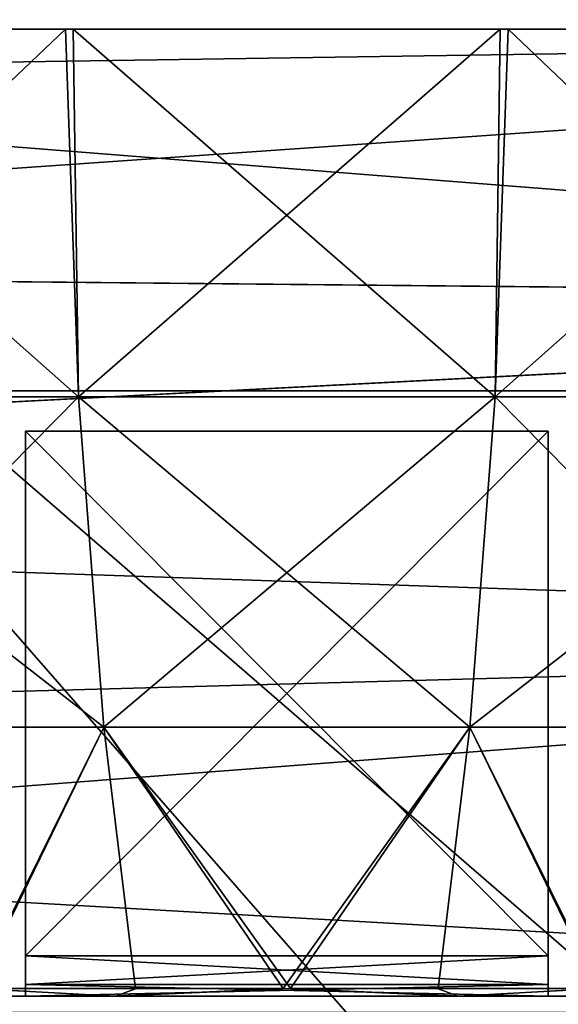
# Model space of a CAD drawing. Header units: millimetres. Extents: x -45.8 to 32.5, y -38.6 to 44.
# Tile 91 of 256: x -28.9 to -27.5, y 16.5 to 18.9. Entities that reach past the tile are written whole.
import ezdxf

# ---------------------------------------------------------------- set-up
doc = ezdxf.new("R2010")
doc.units = ezdxf.units.MM
doc.header["$LTSCALE"] = 33.374815
for name, color, linetype in [('344', 7, 'CONTINUOUS'), ('356', 7, 'CONTINUOUS'), ('359', 7, 'CONTINUOUS'), ('360', 7, 'CONTINUOUS'), ('475', 7, 'CONTINUOUS'), ('487', 7, 'CONTINUOUS'), ('490', 7, 'CONTINUOUS'), ('491', 7, 'CONTINUOUS'), ('681', 7, 'CONTINUOUS'), ('682', 7, 'CONTINUOUS'), ('684', 7, 'CONTINUOUS'), ('687', 7, 'CONTINUOUS'), ('690', 7, 'CONTINUOUS'), ('693', 7, 'CONTINUOUS'), ('694', 7, 'CONTINUOUS'), ('695', 7, 'CONTINUOUS'), ('701', 7, 'CONTINUOUS'), ('702', 7, 'CONTINUOUS'), ('714', 7, 'CONTINUOUS'), ('715', 7, 'CONTINUOUS'), ('717', 7, 'CONTINUOUS'), ('720', 7, 'CONTINUOUS'), ('723', 7, 'CONTINUOUS'), ('726', 7, 'CONTINUOUS'), ('727', 7, 'CONTINUOUS'), ('728', 7, 'CONTINUOUS'), ('734', 7, 'CONTINUOUS'), ('735', 7, 'CONTINUOUS')]:
    doc.layers.add(name, color=color, linetype=linetype)

msp = doc.modelspace()

# ---------------------------------------------------------------- linework, layer by layer
at = {"layer": '344', "linetype": 'Continuous'}
for points in [[(-23.0571, 20.2045, 129), (-22.75, 14.51, 129), (-27.9295, 19.6469, 129), (-23.0571, 20.2045, 129)], [(-27.9295, 19.6469, 129), (-23.127, 12.8208, 129), (-30.3086, 19.0409, 129), (-27.9295, 19.6469, 129)], [(-22.7808, 12.9784, 129), (-22.8669, 12.8731, 129), (-27.9295, 19.6469, 129), (-22.7808, 12.9784, 129)], [(-22.75, 13.1107, 129), (-22.7808, 12.9784, 129), (-27.9295, 19.6469, 129), (-22.75, 13.1107, 129)], [(-22.75, 14.51, 129), (-22.75, 13.1107, 129), (-27.9295, 19.6469, 129), (-22.75, 14.51, 129)], [(-22.991, 12.8166, 129), (-23.127, 12.8208, 129), (-27.9295, 19.6469, 129), (-22.991, 12.8166, 129)], [(-22.8669, 12.8731, 129), (-22.991, 12.8166, 129), (-27.9295, 19.6469, 129), (-22.8669, 12.8731, 129)], [(-30.3086, 19.0409, 129), (-27.054, 12.8001, 129), (-32.6228, 18.2229, 129), (-30.3086, 19.0409, 129)], [(-25.092, 13.0721, 129), (-27.054, 12.8001, 129), (-30.3086, 19.0409, 129), (-25.092, 13.0721, 129)], [(-23.127, 12.8208, 129), (-25.092, 13.0721, 129), (-30.3086, 19.0409, 129), (-23.127, 12.8208, 129)], [(-27.054, 12.8001, 129), (-28.8766, 12.0239, 129), (-32.6228, 18.2229, 129), (-27.054, 12.8001, 129)]]:
    msp.add_3dface(points, dxfattribs=at)
at = {"layer": '356', "linetype": 'Continuous'}
for points in [[(-23.0571, 20.2045, 181), (-27.9286, 19.6471, 181), (-22.75, 18.41, 181), (-23.0571, 20.2045, 181)], [(-27.9286, 19.6471, 181), (-32.6211, 18.2236, 181), (-22.75, 13.1107, 181), (-27.9286, 19.6471, 181)], [(-22.75, 18.41, 181), (-27.9286, 19.6471, 181), (-19.05, 13.61, 181), (-22.75, 18.41, 181)], [(-19.05, 13.61, 181), (-27.9286, 19.6471, 181), (-19.0902, 13.46, 181), (-19.05, 13.61, 181)], [(-19.0902, 13.46, 181), (-27.9286, 19.6471, 181), (-19.2001, 13.3502, 181), (-19.0902, 13.46, 181)], [(-19.2001, 13.3502, 181), (-27.9286, 19.6471, 181), (-19.35, 13.31, 181), (-19.2001, 13.3502, 181)], [(-19.35, 13.31, 181), (-27.9286, 19.6471, 181), (-21.05, 14.51, 181), (-19.35, 13.31, 181)], [(-21.05, 14.51, 181), (-27.9286, 19.6471, 181), (-22.75, 14.51, 181), (-21.05, 14.51, 181)], [(-22.75, 14.51, 181), (-27.9286, 19.6471, 181), (-22.75, 13.1107, 181), (-22.75, 14.51, 181)], [(-22.75, 13.1107, 181), (-32.6211, 18.2236, 181), (-22.7808, 12.9782, 181), (-22.75, 13.1107, 181)], [(-22.7808, 12.9782, 181), (-32.6211, 18.2236, 181), (-22.8674, 12.8727, 181), (-22.7808, 12.9782, 181)], [(-22.8674, 12.8727, 181), (-32.6211, 18.2236, 181), (-22.9912, 12.8166, 181), (-22.8674, 12.8727, 181)], [(-22.9912, 12.8166, 181), (-32.6211, 18.2236, 181), (-23.127, 12.8208, 181), (-22.9912, 12.8166, 181)], [(-23.127, 12.8208, 181), (-32.6211, 18.2236, 181), (-25.092, 13.0721, 181), (-23.127, 12.8208, 181)], [(-25.092, 13.0721, 181), (-32.6211, 18.2236, 181), (-27.0546, 12.8, 181), (-25.092, 13.0721, 181)], [(-27.0546, 12.8, 181), (-32.6211, 18.2236, 181), (-28.8771, 12.0237, 181), (-27.0546, 12.8, 181)]]:
    msp.add_3dface(points, dxfattribs=at)
at = {"layer": '359', "linetype": 'Continuous'}
for points in [[(-32.6211, 18.2236, 181), (-27.9286, 19.6471, 181), (-32.4171, 18.3052, 157.3654), (-32.6211, 18.2236, 181)], [(-32.4171, 18.3052, 157.3654), (-27.9286, 19.6471, 181), (-31.1172, 18.7816, 156.9), (-32.4171, 18.3052, 157.3654)], [(-31.1172, 18.7816, 156.9), (-27.9286, 19.6471, 181), (-30.123, 19.0964, 156.4315), (-31.1172, 18.7816, 156.9)]]:
    msp.add_3dface(points, dxfattribs=at)
at = {"layer": '360', "linetype": 'Continuous'}
for points in [[(-24.05, 19.3131, 154.0729), (-30.122, 19.0967, 153.5691), (-24.05, 18.8871, 153.2367), (-24.05, 19.3131, 154.0729)], [(-24.05, 18.8872, 156.7631), (-29.5043, 19.2714, 156.0468), (-24.05, 19.3132, 155.9269), (-24.05, 18.8872, 156.7631)], [(-30.123, 19.0964, 156.4315), (-29.5043, 19.2714, 156.0468), (-24.05, 18.8872, 156.7631), (-30.123, 19.0964, 156.4315)], [(-31.1172, 18.7816, 156.9), (-30.123, 19.0964, 156.4315), (-24.05, 18.8872, 156.7631), (-31.1172, 18.7816, 156.9)], [(-30.122, 19.0967, 153.5691), (-31.1169, 18.7818, 153.1001), (-24.05, 18.8871, 153.2367), (-30.122, 19.0967, 153.5691)], [(-24.05, 18.8871, 153.2367), (-32.4173, 18.3052, 152.6346), (-24.05, 18.2235, 152.573), (-24.05, 18.8871, 153.2367)], [(-31.1169, 18.7818, 153.1001), (-32.4173, 18.3052, 152.6346), (-24.05, 18.8871, 153.2367), (-31.1169, 18.7818, 153.1001)], [(-24.05, 18.2236, 157.4269), (-31.1172, 18.7816, 156.9), (-24.05, 18.8872, 156.7631), (-24.05, 18.2236, 157.4269)], [(-32.4171, 18.3052, 157.3654), (-31.1172, 18.7816, 156.9), (-24.05, 18.2236, 157.4269), (-32.4171, 18.3052, 157.3654)], [(-32.4173, 18.3052, 152.6346), (-33.7903, 17.7178, 152.2764), (-24.05, 18.2235, 152.573), (-32.4173, 18.3052, 152.6346)], [(-33.7901, 17.7179, 157.7235), (-32.4171, 18.3052, 157.3654), (-24.05, 18.2236, 157.4269), (-33.7901, 17.7179, 157.7235)], [(-24.05, 18.2235, 152.573), (-33.7903, 17.7178, 152.2764), (-24.05, 17.3871, 152.1469), (-24.05, 18.2235, 152.573)], [(-24.05, 17.3873, 157.8531), (-33.7901, 17.7179, 157.7235), (-24.05, 18.2236, 157.4269), (-24.05, 17.3873, 157.8531)], [(-33.7903, 17.7178, 152.2764), (-35.0723, 17.0859, 152.066), (-24.05, 17.3871, 152.1469), (-33.7903, 17.7178, 152.2764)], [(-35.0722, 17.0859, 157.934), (-33.7901, 17.7179, 157.7235), (-24.05, 17.3873, 157.8531), (-35.0722, 17.0859, 157.934)], [(-24.05, 17.3871, 152.1469), (-36.1966, 16.46, 152), (-24.05, 16.46, 152), (-24.05, 17.3871, 152.1469)], [(-35.0723, 17.0859, 152.066), (-36.1966, 16.46, 152), (-24.05, 17.3871, 152.1469), (-35.0723, 17.0859, 152.066)], [(-24.05, 16.46, 158), (-35.0722, 17.0859, 157.934), (-24.05, 17.3873, 157.8531), (-24.05, 16.46, 158)], [(-36.1966, 16.46, 158), (-35.0722, 17.0859, 157.934), (-24.05, 16.46, 158), (-36.1966, 16.46, 158)]]:
    msp.add_3dface(points, dxfattribs=at)
at = {"layer": '475', "linetype": 'Continuous'}
for points in [[(-23.0571, 20.2045, -171), (-22.75, 14.51, -171), (-27.9295, 19.6469, -171), (-23.0571, 20.2045, -171)], [(-27.9295, 19.6469, -171), (-23.127, 12.8208, -171), (-30.3086, 19.0409, -171), (-27.9295, 19.6469, -171)], [(-22.75, 14.51, -171), (-22.75, 13.1107, -171), (-27.9295, 19.6469, -171), (-22.75, 14.51, -171)], [(-22.75, 13.1107, -171), (-22.7808, 12.9784, -171), (-27.9295, 19.6469, -171), (-22.75, 13.1107, -171)], [(-22.7808, 12.9784, -171), (-22.8669, 12.8731, -171), (-27.9295, 19.6469, -171), (-22.7808, 12.9784, -171)], [(-22.8669, 12.8731, -171), (-22.991, 12.8166, -171), (-27.9295, 19.6469, -171), (-22.8669, 12.8731, -171)], [(-22.991, 12.8166, -171), (-23.127, 12.8208, -171), (-27.9295, 19.6469, -171), (-22.991, 12.8166, -171)], [(-30.3086, 19.0409, -171), (-27.054, 12.8001, -171), (-32.6228, 18.2229, -171), (-30.3086, 19.0409, -171)], [(-23.127, 12.8208, -171), (-25.092, 13.0721, -171), (-30.3086, 19.0409, -171), (-23.127, 12.8208, -171)], [(-25.092, 13.0721, -171), (-27.054, 12.8001, -171), (-30.3086, 19.0409, -171), (-25.092, 13.0721, -171)], [(-27.054, 12.8001, -171), (-28.8766, 12.0239, -171), (-32.6228, 18.2229, -171), (-27.054, 12.8001, -171)]]:
    msp.add_3dface(points, dxfattribs=at)
at = {"layer": '487', "linetype": 'Continuous'}
for points in [[(-23.0571, 20.2045, -119), (-27.9286, 19.6471, -119), (-22.75, 18.41, -119), (-23.0571, 20.2045, -119)], [(-27.9286, 19.6471, -119), (-32.6211, 18.2236, -119), (-22.75, 13.1107, -119), (-27.9286, 19.6471, -119)], [(-22.75, 18.41, -119), (-27.9286, 19.6471, -119), (-19.05, 13.61, -119), (-22.75, 18.41, -119)], [(-19.05, 13.61, -119), (-27.9286, 19.6471, -119), (-19.0902, 13.46, -119), (-19.05, 13.61, -119)], [(-19.0902, 13.46, -119), (-27.9286, 19.6471, -119), (-19.2001, 13.3502, -119), (-19.0902, 13.46, -119)], [(-19.2001, 13.3502, -119), (-27.9286, 19.6471, -119), (-19.35, 13.31, -119), (-19.2001, 13.3502, -119)], [(-19.35, 13.31, -119), (-27.9286, 19.6471, -119), (-21.05, 14.51, -119), (-19.35, 13.31, -119)], [(-21.05, 14.51, -119), (-27.9286, 19.6471, -119), (-22.75, 14.51, -119), (-21.05, 14.51, -119)], [(-22.75, 14.51, -119), (-27.9286, 19.6471, -119), (-22.75, 13.1107, -119), (-22.75, 14.51, -119)], [(-22.75, 13.1107, -119), (-32.6211, 18.2236, -119), (-22.7808, 12.9782, -119), (-22.75, 13.1107, -119)], [(-22.7808, 12.9782, -119), (-32.6211, 18.2236, -119), (-22.8674, 12.8727, -119), (-22.7808, 12.9782, -119)], [(-22.8674, 12.8727, -119), (-32.6211, 18.2236, -119), (-22.9912, 12.8166, -119), (-22.8674, 12.8727, -119)], [(-22.9912, 12.8166, -119), (-32.6211, 18.2236, -119), (-23.127, 12.8208, -119), (-22.9912, 12.8166, -119)], [(-23.127, 12.8208, -119), (-32.6211, 18.2236, -119), (-25.092, 13.0721, -119), (-23.127, 12.8208, -119)], [(-25.092, 13.0721, -119), (-32.6211, 18.2236, -119), (-27.0546, 12.8, -119), (-25.092, 13.0721, -119)], [(-27.0546, 12.8, -119), (-32.6211, 18.2236, -119), (-28.8771, 12.0237, -119), (-27.0546, 12.8, -119)]]:
    msp.add_3dface(points, dxfattribs=at)
at = {"layer": '490', "linetype": 'Continuous'}
for points in [[(-32.6211, 18.2236, -119), (-27.9286, 19.6471, -119), (-32.4171, 18.3052, -142.6346), (-32.6211, 18.2236, -119)], [(-32.4171, 18.3052, -142.6346), (-27.9286, 19.6471, -119), (-31.1172, 18.7816, -143.1), (-32.4171, 18.3052, -142.6346)], [(-31.1172, 18.7816, -143.1), (-27.9286, 19.6471, -119), (-30.123, 19.0964, -143.5685), (-31.1172, 18.7816, -143.1)]]:
    msp.add_3dface(points, dxfattribs=at)
at = {"layer": '491', "linetype": 'Continuous'}
for points in [[(-24.05, 19.3131, -145.9271), (-30.122, 19.0967, -146.4309), (-24.05, 18.8871, -146.7633), (-24.05, 19.3131, -145.9271)], [(-24.05, 18.8872, -143.2369), (-29.5043, 19.2714, -143.9532), (-24.05, 19.3132, -144.0731), (-24.05, 18.8872, -143.2369)], [(-30.123, 19.0964, -143.5685), (-29.5043, 19.2714, -143.9532), (-24.05, 18.8872, -143.2369), (-30.123, 19.0964, -143.5685)], [(-31.1172, 18.7816, -143.1), (-30.123, 19.0964, -143.5685), (-24.05, 18.8872, -143.2369), (-31.1172, 18.7816, -143.1)], [(-30.122, 19.0967, -146.4309), (-31.1169, 18.7818, -146.8999), (-24.05, 18.8871, -146.7633), (-30.122, 19.0967, -146.4309)], [(-24.05, 18.8871, -146.7633), (-32.4173, 18.3052, -147.3654), (-24.05, 18.2235, -147.427), (-24.05, 18.8871, -146.7633)], [(-31.1169, 18.7818, -146.8999), (-32.4173, 18.3052, -147.3654), (-24.05, 18.8871, -146.7633), (-31.1169, 18.7818, -146.8999)], [(-24.05, 18.2236, -142.5731), (-31.1172, 18.7816, -143.1), (-24.05, 18.8872, -143.2369), (-24.05, 18.2236, -142.5731)], [(-32.4171, 18.3052, -142.6346), (-31.1172, 18.7816, -143.1), (-24.05, 18.2236, -142.5731), (-32.4171, 18.3052, -142.6346)], [(-32.4173, 18.3052, -147.3654), (-33.7903, 17.7178, -147.7236), (-24.05, 18.2235, -147.427), (-32.4173, 18.3052, -147.3654)], [(-33.7901, 17.7179, -142.2765), (-32.4171, 18.3052, -142.6346), (-24.05, 18.2236, -142.5731), (-33.7901, 17.7179, -142.2765)], [(-24.05, 18.2235, -147.427), (-33.7903, 17.7178, -147.7236), (-24.05, 17.3871, -147.8531), (-24.05, 18.2235, -147.427)], [(-24.05, 17.3873, -142.1469), (-33.7901, 17.7179, -142.2765), (-24.05, 18.2236, -142.5731), (-24.05, 17.3873, -142.1469)], [(-33.7903, 17.7178, -147.7236), (-35.0723, 17.0859, -147.934), (-24.05, 17.3871, -147.8531), (-33.7903, 17.7178, -147.7236)], [(-35.0722, 17.0859, -142.066), (-33.7901, 17.7179, -142.2765), (-24.05, 17.3873, -142.1469), (-35.0722, 17.0859, -142.066)], [(-35.0723, 17.0859, -147.934), (-36.1966, 16.46, -148), (-24.05, 17.3871, -147.8531), (-35.0723, 17.0859, -147.934)], [(-24.05, 17.3871, -147.8531), (-36.1966, 16.46, -148), (-24.05, 16.46, -148), (-24.05, 17.3871, -147.8531)], [(-24.05, 16.46, -142), (-35.0722, 17.0859, -142.066), (-24.05, 17.3873, -142.1469), (-24.05, 16.46, -142)], [(-36.1966, 16.46, -142), (-35.0722, 17.0859, -142.066), (-24.05, 16.46, -142), (-36.1966, 16.46, -142)]]:
    msp.add_3dface(points, dxfattribs=at)
at = {"layer": '681', "linetype": 'Continuous'}
for points in [[(-29.4273, 16.5, 260.8587), (-28.6249, 16.5, 260.5687), (-29.0201, 16.5, 261.7491), (-29.4273, 16.5, 260.8587)], [(-28.6292, 16.5, 265.4305), (-29.0445, 16.5, 265.3191), (-28.8474, 16.5, 264.35), (-28.6292, 16.5, 265.4305)], [(-28.8474, 16.5, 264.35), (-29.0445, 16.5, 265.3191), (-28.9469, 16.5, 264.3235), (-28.8474, 16.5, 264.35)], [(-29.0201, 16.5, 261.7491), (-28.6249, 16.5, 260.5687), (-28.9469, 16.5, 261.6765), (-29.0201, 16.5, 261.7491)], [(-28.9469, 16.5, 261.6765), (-28.6249, 16.5, 260.5687), (-28.8474, 16.5, 261.65), (-28.9469, 16.5, 261.6765)], [(-28.8474, 16.5, 261.65), (-27.7708, 16.5, 260.5695), (-27.5526, 16.5, 261.65), (-28.8474, 16.5, 261.65)], [(-28.6249, 16.5, 260.5687), (-27.7708, 16.5, 260.5695), (-28.8474, 16.5, 261.65), (-28.6249, 16.5, 260.5687)], [(-28.6292, 16.5, 265.4305), (-28.8474, 16.5, 264.35), (-27.5526, 16.5, 264.35), (-28.6292, 16.5, 265.4305)], [(-27.7751, 16.5, 265.4313), (-28.6292, 16.5, 265.4305), (-27.5526, 16.5, 264.35), (-27.7751, 16.5, 265.4313)], [(-27.4531, 16.5, 264.3235), (-27.7751, 16.5, 265.4313), (-27.5526, 16.5, 264.35), (-27.4531, 16.5, 264.3235)], [(-27.3799, 16.5, 264.2509), (-27.7751, 16.5, 265.4313), (-27.4531, 16.5, 264.3235), (-27.3799, 16.5, 264.2509)], [(-26.9727, 16.5, 265.1413), (-27.7751, 16.5, 265.4313), (-27.3799, 16.5, 264.2509), (-26.9727, 16.5, 265.1413)], [(-27.7708, 16.5, 260.5695), (-27.3555, 16.5, 260.6809), (-27.5526, 16.5, 261.65), (-27.7708, 16.5, 260.5695)], [(-27.5526, 16.5, 261.65), (-27.3555, 16.5, 260.6809), (-27.4531, 16.5, 261.6765), (-27.5526, 16.5, 261.65)]]:
    msp.add_3dface(points, dxfattribs=at)
at = {"layer": '682', "linetype": 'Continuous'}
for points in [[(-28.8474, 16.6, 264.25), (-27.5526, 16.5293, 264.2793), (-28.8474, 16.5293, 264.2793), (-28.8474, 16.6, 264.25)], [(-27.5526, 16.6, 264.25), (-27.5526, 16.5293, 264.2793), (-28.8474, 16.6, 264.25), (-27.5526, 16.6, 264.25)], [(-27.5526, 16.5293, 264.2793), (-27.5526, 16.5, 264.35), (-28.8474, 16.5293, 264.2793), (-27.5526, 16.5293, 264.2793)], [(-27.5526, 16.5, 264.35), (-28.8474, 16.5, 264.35), (-28.8474, 16.5293, 264.2793), (-27.5526, 16.5, 264.35)]]:
    msp.add_3dface(points, dxfattribs=at)
at = {"layer": '684', "linetype": 'Continuous'}
for points in [[(-28.8474, 16.6, 261.75), (-28.8474, 16.5293, 261.7207), (-27.5526, 16.6, 261.75), (-28.8474, 16.6, 261.75)], [(-27.5526, 16.6, 261.75), (-28.8474, 16.5293, 261.7207), (-27.5526, 16.5293, 261.7207), (-27.5526, 16.6, 261.75)], [(-28.8474, 16.5293, 261.7207), (-28.8474, 16.5, 261.65), (-27.5526, 16.5293, 261.7207), (-28.8474, 16.5293, 261.7207)], [(-28.8474, 16.5, 261.65), (-27.5526, 16.5, 261.65), (-27.5526, 16.5293, 261.7207), (-28.8474, 16.5, 261.65)]]:
    msp.add_3dface(points, dxfattribs=at)
at = {"layer": '687', "linetype": 'Continuous'}
for points in [[(-29.5192, 18, 263), (-28.8474, 18, 261.85), (-28.8474, 18, 264.15), (-29.5192, 18, 263)], [(-27.5526, 18, 264.15), (-28.8474, 18, 264.15), (-27.5526, 18, 261.85), (-27.5526, 18, 264.15)], [(-28.8474, 18, 264.15), (-28.8474, 18, 261.85), (-27.5526, 18, 261.85), (-28.8474, 18, 264.15)], [(-26.8808, 18, 263), (-27.5526, 18, 264.15), (-27.5526, 18, 261.85), (-26.8808, 18, 263)]]:
    msp.add_3dface(points, dxfattribs=at)
at = {"layer": '690', "linetype": 'Continuous'}
for points in [[(-27.5526, 16.6, 264.25), (-28.8474, 16.6, 264.25), (-28.8474, 17.9, 264.25), (-27.5526, 16.6, 264.25)], [(-27.5526, 16.6, 264.25), (-28.8474, 17.9, 264.25), (-27.5526, 17.9, 264.25), (-27.5526, 16.6, 264.25)]]:
    msp.add_3dface(points, dxfattribs=at)
at = {"layer": '693', "linetype": 'Continuous'}
for points in [[(-28.8474, 17.9, 261.75), (-28.8474, 16.6, 261.75), (-27.5526, 17.9, 261.75), (-28.8474, 17.9, 261.75)], [(-28.8474, 16.6, 261.75), (-27.5526, 16.6, 261.75), (-27.5526, 17.9, 261.75), (-28.8474, 16.6, 261.75)]]:
    msp.add_3dface(points, dxfattribs=at)
at = {"layer": '694', "linetype": 'Continuous'}
for points in [[(-28.6249, 16.5, 260.5687), (-29.4273, 16.5, 260.8587), (-28.9743, 16.5188, 260.5952), (-28.6249, 16.5, 260.5687)], [(-28.5753, 16.5187, 260.5016), (-28.6249, 16.5, 260.5687), (-28.9743, 16.5188, 260.5952), (-28.5753, 16.5187, 260.5016)], [(-27.7708, 16.5, 260.5695), (-28.6249, 16.5, 260.5687), (-28.1911, 16.5188, 260.4736), (-27.7708, 16.5, 260.5695)], [(-28.1911, 16.5188, 260.4736), (-28.6249, 16.5, 260.5687), (-28.5753, 16.5187, 260.5016), (-28.1911, 16.5188, 260.4736)], [(-27.4308, 16.5188, 260.5935), (-27.7708, 16.5, 260.5695), (-28.1911, 16.5188, 260.4736), (-27.4308, 16.5188, 260.5935)], [(-27.3555, 16.5, 260.6809), (-27.7708, 16.5, 260.5695), (-27.4308, 16.5188, 260.5935), (-27.3555, 16.5, 260.6809)]]:
    msp.add_3dface(points, dxfattribs=at)
at = {"layer": '695', "linetype": 'Continuous'}
for points in [[(-29.7453, 18.8966, 259.5303), (-28.7291, 18.8966, 259.2388), (-28.7161, 17.9853, 259.4104), (-29.7453, 18.8966, 259.5303)], [(-29.7065, 17.9853, 259.7012), (-29.7453, 18.8966, 259.5303), (-28.7161, 17.9853, 259.4104), (-29.7065, 17.9853, 259.7012)], [(-28.7161, 17.9853, 259.4104), (-28.7291, 18.8966, 259.2388), (-27.6839, 17.9853, 259.4104), (-28.7161, 17.9853, 259.4104)], [(-28.7291, 18.8966, 259.2388), (-27.6513, 18.8966, 259.2416), (-27.6839, 17.9853, 259.4104), (-28.7291, 18.8966, 259.2388)], [(-27.6839, 17.9853, 259.4104), (-27.6513, 18.8966, 259.2416), (-26.6935, 17.9853, 259.7012), (-27.6839, 17.9853, 259.4104)], [(-27.6513, 18.8966, 259.2416), (-26.5775, 18.8966, 259.5658), (-26.6935, 17.9853, 259.7012), (-27.6513, 18.8966, 259.2416)], [(-29.7065, 17.9853, 259.7012), (-28.7161, 17.9853, 259.4104), (-29.5246, 17.1668, 260.0996), (-29.7065, 17.9853, 259.7012)], [(-29.5246, 17.1668, 260.0996), (-28.7161, 17.9853, 259.4104), (-28.6538, 17.1668, 259.8439), (-29.5246, 17.1668, 260.0996)], [(-28.7161, 17.9853, 259.4104), (-27.6839, 17.9853, 259.4104), (-28.6538, 17.1668, 259.8439), (-28.7161, 17.9853, 259.4104)], [(-28.6538, 17.1668, 259.8439), (-27.6839, 17.9853, 259.4104), (-27.7462, 17.1668, 259.8439), (-28.6538, 17.1668, 259.8439)], [(-27.6839, 17.9853, 259.4104), (-26.6935, 17.9853, 259.7012), (-27.7462, 17.1668, 259.8439), (-27.6839, 17.9853, 259.4104)], [(-27.7462, 17.1668, 259.8439), (-26.6935, 17.9853, 259.7012), (-26.8754, 17.1668, 260.0996), (-27.7462, 17.1668, 259.8439)], [(-28.9743, 16.5188, 260.5952), (-29.5246, 17.1668, 260.0996), (-28.6538, 17.1668, 259.8439), (-28.9743, 16.5188, 260.5952)], [(-28.5753, 16.5187, 260.5016), (-28.9743, 16.5188, 260.5952), (-28.6538, 17.1668, 259.8439), (-28.5753, 16.5187, 260.5016)], [(-28.1911, 16.5188, 260.4736), (-28.6538, 17.1668, 259.8439), (-27.7462, 17.1668, 259.8439), (-28.1911, 16.5188, 260.4736)], [(-28.1911, 16.5188, 260.4736), (-28.5753, 16.5187, 260.5016), (-28.6538, 17.1668, 259.8439), (-28.1911, 16.5188, 260.4736)], [(-27.4308, 16.5188, 260.5935), (-28.1911, 16.5188, 260.4736), (-27.7462, 17.1668, 259.8439), (-27.4308, 16.5188, 260.5935)], [(-27.4308, 16.5188, 260.5935), (-27.7462, 17.1668, 259.8439), (-26.8754, 17.1668, 260.0996), (-27.4308, 16.5188, 260.5935)]]:
    msp.add_3dface(points, dxfattribs=at)
at = {"layer": '701', "linetype": 'Continuous'}
for points in [[(-28.7487, 18.8966, 266.7584), (-29.8225, 18.8966, 266.4342), (-29.7065, 17.9853, 266.2988), (-28.7487, 18.8966, 266.7584)], [(-28.7161, 17.9853, 266.5896), (-28.7487, 18.8966, 266.7584), (-29.7065, 17.9853, 266.2988), (-28.7161, 17.9853, 266.5896)], [(-27.6709, 18.8966, 266.7612), (-28.7487, 18.8966, 266.7584), (-28.7161, 17.9853, 266.5896), (-27.6709, 18.8966, 266.7612)], [(-27.6839, 17.9853, 266.5896), (-27.6709, 18.8966, 266.7612), (-28.7161, 17.9853, 266.5896), (-27.6839, 17.9853, 266.5896)], [(-26.6547, 18.8966, 266.4697), (-27.6709, 18.8966, 266.7612), (-27.6839, 17.9853, 266.5896), (-26.6547, 18.8966, 266.4697)], [(-26.6935, 17.9853, 266.2988), (-26.6547, 18.8966, 266.4697), (-27.6839, 17.9853, 266.5896), (-26.6935, 17.9853, 266.2988)], [(-28.7161, 17.9853, 266.5896), (-29.7065, 17.9853, 266.2988), (-28.6538, 17.1668, 266.1561), (-28.7161, 17.9853, 266.5896)], [(-28.6538, 17.1668, 266.1561), (-29.7065, 17.9853, 266.2988), (-29.5246, 17.1668, 265.9004), (-28.6538, 17.1668, 266.1561)], [(-27.6839, 17.9853, 266.5896), (-28.7161, 17.9853, 266.5896), (-27.7462, 17.1668, 266.1561), (-27.6839, 17.9853, 266.5896)], [(-27.7462, 17.1668, 266.1561), (-28.7161, 17.9853, 266.5896), (-28.6538, 17.1668, 266.1561), (-27.7462, 17.1668, 266.1561)], [(-26.8754, 17.1668, 265.9004), (-27.6839, 17.9853, 266.5896), (-27.7462, 17.1668, 266.1561), (-26.8754, 17.1668, 265.9004)], [(-26.6935, 17.9853, 266.2988), (-27.6839, 17.9853, 266.5896), (-26.8754, 17.1668, 265.9004), (-26.6935, 17.9853, 266.2988)], [(-28.6538, 17.1668, 266.1561), (-29.5246, 17.1668, 265.9004), (-28.9692, 16.5188, 265.4065), (-28.6538, 17.1668, 266.1561)], [(-28.2089, 16.5188, 265.5264), (-28.6538, 17.1668, 266.1561), (-28.9692, 16.5188, 265.4065), (-28.2089, 16.5188, 265.5264)], [(-27.7462, 17.1668, 266.1561), (-28.6538, 17.1668, 266.1561), (-28.2089, 16.5188, 265.5264), (-27.7462, 17.1668, 266.1561)], [(-27.8247, 16.5187, 265.4984), (-27.7462, 17.1668, 266.1561), (-28.2089, 16.5188, 265.5264), (-27.8247, 16.5187, 265.4984)], [(-27.4257, 16.5188, 265.4048), (-27.7462, 17.1668, 266.1561), (-27.8247, 16.5187, 265.4984), (-27.4257, 16.5188, 265.4048)], [(-26.8754, 17.1668, 265.9004), (-27.7462, 17.1668, 266.1561), (-27.4257, 16.5188, 265.4048), (-26.8754, 17.1668, 265.9004)]]:
    msp.add_3dface(points, dxfattribs=at)
at = {"layer": '702', "linetype": 'Continuous'}
for points in [[(-29.0445, 16.5, 265.3191), (-28.6292, 16.5, 265.4305), (-28.9692, 16.5188, 265.4065), (-29.0445, 16.5, 265.3191)], [(-28.6292, 16.5, 265.4305), (-28.2089, 16.5188, 265.5264), (-28.9692, 16.5188, 265.4065), (-28.6292, 16.5, 265.4305)], [(-28.6292, 16.5, 265.4305), (-27.7751, 16.5, 265.4313), (-28.2089, 16.5188, 265.5264), (-28.6292, 16.5, 265.4305)], [(-27.7751, 16.5, 265.4313), (-27.8247, 16.5187, 265.4984), (-28.2089, 16.5188, 265.5264), (-27.7751, 16.5, 265.4313)], [(-27.7751, 16.5, 265.4313), (-27.4257, 16.5188, 265.4048), (-27.8247, 16.5187, 265.4984), (-27.7751, 16.5, 265.4313)], [(-27.7751, 16.5, 265.4313), (-26.9727, 16.5, 265.1413), (-27.4257, 16.5188, 265.4048), (-27.7751, 16.5, 265.4313)]]:
    msp.add_3dface(points, dxfattribs=at)
at = {"layer": '714', "linetype": 'Continuous'}
for points in [[(-29.4273, 16.5, -265.1413), (-28.6249, 16.5, -265.4313), (-29.0201, 16.5, -264.2509), (-29.4273, 16.5, -265.1413)], [(-28.8474, 16.5, -261.65), (-29.0445, 16.5, -260.6809), (-28.9469, 16.5, -261.6765), (-28.8474, 16.5, -261.65)], [(-28.6292, 16.5, -260.5695), (-29.0445, 16.5, -260.6809), (-28.8474, 16.5, -261.65), (-28.6292, 16.5, -260.5695)], [(-29.0201, 16.5, -264.2509), (-28.6249, 16.5, -265.4313), (-28.9469, 16.5, -264.3235), (-29.0201, 16.5, -264.2509)], [(-28.9469, 16.5, -264.3235), (-28.6249, 16.5, -265.4313), (-28.8474, 16.5, -264.35), (-28.9469, 16.5, -264.3235)], [(-28.8474, 16.5, -264.35), (-27.7708, 16.5, -265.4305), (-27.5526, 16.5, -264.35), (-28.8474, 16.5, -264.35)], [(-28.6292, 16.5, -260.5695), (-28.8474, 16.5, -261.65), (-27.5526, 16.5, -261.65), (-28.6292, 16.5, -260.5695)], [(-28.6249, 16.5, -265.4313), (-27.7708, 16.5, -265.4305), (-28.8474, 16.5, -264.35), (-28.6249, 16.5, -265.4313)], [(-27.7751, 16.5, -260.5687), (-28.6292, 16.5, -260.5695), (-27.5526, 16.5, -261.65), (-27.7751, 16.5, -260.5687)], [(-27.4531, 16.5, -261.6765), (-27.7751, 16.5, -260.5687), (-27.5526, 16.5, -261.65), (-27.4531, 16.5, -261.6765)], [(-27.3799, 16.5, -261.7491), (-27.7751, 16.5, -260.5687), (-27.4531, 16.5, -261.6765), (-27.3799, 16.5, -261.7491)], [(-26.9727, 16.5, -260.8587), (-27.7751, 16.5, -260.5687), (-27.3799, 16.5, -261.7491), (-26.9727, 16.5, -260.8587)], [(-27.7708, 16.5, -265.4305), (-27.3555, 16.5, -265.3191), (-27.5526, 16.5, -264.35), (-27.7708, 16.5, -265.4305)], [(-27.5526, 16.5, -264.35), (-27.3555, 16.5, -265.3191), (-27.4531, 16.5, -264.3235), (-27.5526, 16.5, -264.35)]]:
    msp.add_3dface(points, dxfattribs=at)
at = {"layer": '715', "linetype": 'Continuous'}
for points in [[(-27.5526, 16.6, -261.75), (-27.5526, 16.5293, -261.7207), (-28.8474, 16.6, -261.75), (-27.5526, 16.6, -261.75)], [(-28.8474, 16.6, -261.75), (-27.5526, 16.5293, -261.7207), (-28.8474, 16.5293, -261.7207), (-28.8474, 16.6, -261.75)], [(-27.5526, 16.5293, -261.7207), (-27.5526, 16.5, -261.65), (-28.8474, 16.5293, -261.7207), (-27.5526, 16.5293, -261.7207)], [(-27.5526, 16.5, -261.65), (-28.8474, 16.5, -261.65), (-28.8474, 16.5293, -261.7207), (-27.5526, 16.5, -261.65)]]:
    msp.add_3dface(points, dxfattribs=at)
at = {"layer": '717', "linetype": 'Continuous'}
for points in [[(-27.5526, 16.6, -264.25), (-28.8474, 16.5293, -264.2793), (-27.5526, 16.5293, -264.2793), (-27.5526, 16.6, -264.25)], [(-28.8474, 16.6, -264.25), (-28.8474, 16.5293, -264.2793), (-27.5526, 16.6, -264.25), (-28.8474, 16.6, -264.25)], [(-28.8474, 16.5, -264.35), (-27.5526, 16.5, -264.35), (-27.5526, 16.5293, -264.2793), (-28.8474, 16.5, -264.35)], [(-28.8474, 16.5293, -264.2793), (-28.8474, 16.5, -264.35), (-27.5526, 16.5293, -264.2793), (-28.8474, 16.5293, -264.2793)]]:
    msp.add_3dface(points, dxfattribs=at)
at = {"layer": '720', "linetype": 'Continuous'}
for points in [[(-29.5192, 18, -263), (-28.8474, 18, -264.15), (-28.8474, 18, -261.85), (-29.5192, 18, -263)], [(-28.8474, 18, -261.85), (-28.8474, 18, -264.15), (-27.5526, 18, -264.15), (-28.8474, 18, -261.85)], [(-27.5526, 18, -261.85), (-28.8474, 18, -261.85), (-27.5526, 18, -264.15), (-27.5526, 18, -261.85)], [(-26.8808, 18, -263), (-27.5526, 18, -261.85), (-27.5526, 18, -264.15), (-26.8808, 18, -263)]]:
    msp.add_3dface(points, dxfattribs=at)
at = {"layer": '723', "linetype": 'Continuous'}
for points in [[(-27.5526, 16.6, -261.75), (-28.8474, 17.9, -261.75), (-27.5526, 17.9, -261.75), (-27.5526, 16.6, -261.75)], [(-27.5526, 16.6, -261.75), (-28.8474, 16.6, -261.75), (-28.8474, 17.9, -261.75), (-27.5526, 16.6, -261.75)]]:
    msp.add_3dface(points, dxfattribs=at)
at = {"layer": '726', "linetype": 'Continuous'}
for points in [[(-28.8474, 16.6, -264.25), (-27.5526, 16.6, -264.25), (-27.5526, 17.9, -264.25), (-28.8474, 16.6, -264.25)], [(-28.8474, 17.9, -264.25), (-28.8474, 16.6, -264.25), (-27.5526, 17.9, -264.25), (-28.8474, 17.9, -264.25)]]:
    msp.add_3dface(points, dxfattribs=at)
at = {"layer": '727', "linetype": 'Continuous'}
for points in [[(-28.6249, 16.5, -265.4313), (-29.4273, 16.5, -265.1413), (-28.9743, 16.5188, -265.4048), (-28.6249, 16.5, -265.4313)], [(-28.5753, 16.5187, -265.4984), (-28.6249, 16.5, -265.4313), (-28.9743, 16.5188, -265.4048), (-28.5753, 16.5187, -265.4984)], [(-27.7708, 16.5, -265.4305), (-28.6249, 16.5, -265.4313), (-28.1911, 16.5188, -265.5264), (-27.7708, 16.5, -265.4305)], [(-28.1911, 16.5188, -265.5264), (-28.6249, 16.5, -265.4313), (-28.5753, 16.5187, -265.4984), (-28.1911, 16.5188, -265.5264)], [(-27.4308, 16.5188, -265.4065), (-27.7708, 16.5, -265.4305), (-28.1911, 16.5188, -265.5264), (-27.4308, 16.5188, -265.4065)], [(-27.3555, 16.5, -265.3191), (-27.7708, 16.5, -265.4305), (-27.4308, 16.5188, -265.4065), (-27.3555, 16.5, -265.3191)]]:
    msp.add_3dface(points, dxfattribs=at)
at = {"layer": '728', "linetype": 'Continuous'}
for points in [[(-29.7453, 18.8966, -266.4697), (-28.7291, 18.8966, -266.7612), (-28.7161, 17.9853, -266.5896), (-29.7453, 18.8966, -266.4697)], [(-29.7065, 17.9853, -266.2988), (-29.7453, 18.8966, -266.4697), (-28.7161, 17.9853, -266.5896), (-29.7065, 17.9853, -266.2988)], [(-28.7291, 18.8966, -266.7612), (-27.6513, 18.8966, -266.7584), (-27.6839, 17.9853, -266.5896), (-28.7291, 18.8966, -266.7612)], [(-28.7161, 17.9853, -266.5896), (-28.7291, 18.8966, -266.7612), (-27.6839, 17.9853, -266.5896), (-28.7161, 17.9853, -266.5896)], [(-27.6839, 17.9853, -266.5896), (-27.6513, 18.8966, -266.7584), (-26.6935, 17.9853, -266.2988), (-27.6839, 17.9853, -266.5896)], [(-27.6513, 18.8966, -266.7584), (-26.5775, 18.8966, -266.4342), (-26.6935, 17.9853, -266.2988), (-27.6513, 18.8966, -266.7584)], [(-29.7065, 17.9853, -266.2988), (-28.7161, 17.9853, -266.5896), (-29.5246, 17.1668, -265.9004), (-29.7065, 17.9853, -266.2988)], [(-29.5246, 17.1668, -265.9004), (-28.7161, 17.9853, -266.5896), (-28.6538, 17.1668, -266.1561), (-29.5246, 17.1668, -265.9004)], [(-28.7161, 17.9853, -266.5896), (-27.6839, 17.9853, -266.5896), (-28.6538, 17.1668, -266.1561), (-28.7161, 17.9853, -266.5896)], [(-28.6538, 17.1668, -266.1561), (-27.6839, 17.9853, -266.5896), (-27.7462, 17.1668, -266.1561), (-28.6538, 17.1668, -266.1561)], [(-27.7462, 17.1668, -266.1561), (-26.6935, 17.9853, -266.2988), (-26.8754, 17.1668, -265.9004), (-27.7462, 17.1668, -266.1561)], [(-27.6839, 17.9853, -266.5896), (-26.6935, 17.9853, -266.2988), (-27.7462, 17.1668, -266.1561), (-27.6839, 17.9853, -266.5896)], [(-28.9743, 16.5188, -265.4048), (-29.5246, 17.1668, -265.9004), (-28.6538, 17.1668, -266.1561), (-28.9743, 16.5188, -265.4048)], [(-28.5753, 16.5187, -265.4984), (-28.9743, 16.5188, -265.4048), (-28.6538, 17.1668, -266.1561), (-28.5753, 16.5187, -265.4984)], [(-28.1911, 16.5188, -265.5264), (-28.6538, 17.1668, -266.1561), (-27.7462, 17.1668, -266.1561), (-28.1911, 16.5188, -265.5264)], [(-28.1911, 16.5188, -265.5264), (-28.5753, 16.5187, -265.4984), (-28.6538, 17.1668, -266.1561), (-28.1911, 16.5188, -265.5264)], [(-27.4308, 16.5188, -265.4065), (-28.1911, 16.5188, -265.5264), (-27.7462, 17.1668, -266.1561), (-27.4308, 16.5188, -265.4065)], [(-27.4308, 16.5188, -265.4065), (-27.7462, 17.1668, -266.1561), (-26.8754, 17.1668, -265.9004), (-27.4308, 16.5188, -265.4065)]]:
    msp.add_3dface(points, dxfattribs=at)
at = {"layer": '734', "linetype": 'Continuous'}
for points in [[(-28.7487, 18.8966, -259.2416), (-29.8225, 18.8966, -259.5658), (-29.7065, 17.9853, -259.7012), (-28.7487, 18.8966, -259.2416)], [(-28.7161, 17.9853, -259.4104), (-28.7487, 18.8966, -259.2416), (-29.7065, 17.9853, -259.7012), (-28.7161, 17.9853, -259.4104)], [(-27.6709, 18.8966, -259.2388), (-28.7487, 18.8966, -259.2416), (-28.7161, 17.9853, -259.4104), (-27.6709, 18.8966, -259.2388)], [(-27.6839, 17.9853, -259.4104), (-27.6709, 18.8966, -259.2388), (-28.7161, 17.9853, -259.4104), (-27.6839, 17.9853, -259.4104)], [(-26.6547, 18.8966, -259.5303), (-27.6709, 18.8966, -259.2388), (-27.6839, 17.9853, -259.4104), (-26.6547, 18.8966, -259.5303)], [(-26.6935, 17.9853, -259.7012), (-26.6547, 18.8966, -259.5303), (-27.6839, 17.9853, -259.4104), (-26.6935, 17.9853, -259.7012)], [(-28.6538, 17.1668, -259.8439), (-29.7065, 17.9853, -259.7012), (-29.5246, 17.1668, -260.0996), (-28.6538, 17.1668, -259.8439)], [(-28.7161, 17.9853, -259.4104), (-29.7065, 17.9853, -259.7012), (-28.6538, 17.1668, -259.8439), (-28.7161, 17.9853, -259.4104)], [(-27.7462, 17.1668, -259.8439), (-28.7161, 17.9853, -259.4104), (-28.6538, 17.1668, -259.8439), (-27.7462, 17.1668, -259.8439)], [(-27.6839, 17.9853, -259.4104), (-28.7161, 17.9853, -259.4104), (-27.7462, 17.1668, -259.8439), (-27.6839, 17.9853, -259.4104)], [(-26.8754, 17.1668, -260.0996), (-27.6839, 17.9853, -259.4104), (-27.7462, 17.1668, -259.8439), (-26.8754, 17.1668, -260.0996)], [(-26.6935, 17.9853, -259.7012), (-27.6839, 17.9853, -259.4104), (-26.8754, 17.1668, -260.0996), (-26.6935, 17.9853, -259.7012)], [(-28.6538, 17.1668, -259.8439), (-29.5246, 17.1668, -260.0996), (-28.9692, 16.5188, -260.5935), (-28.6538, 17.1668, -259.8439)], [(-28.2089, 16.5188, -260.4736), (-28.6538, 17.1668, -259.8439), (-28.9692, 16.5188, -260.5935), (-28.2089, 16.5188, -260.4736)], [(-27.7462, 17.1668, -259.8439), (-28.6538, 17.1668, -259.8439), (-28.2089, 16.5188, -260.4736), (-27.7462, 17.1668, -259.8439)], [(-27.8247, 16.5187, -260.5016), (-27.7462, 17.1668, -259.8439), (-28.2089, 16.5188, -260.4736), (-27.8247, 16.5187, -260.5016)], [(-27.4257, 16.5188, -260.5952), (-27.7462, 17.1668, -259.8439), (-27.8247, 16.5187, -260.5016), (-27.4257, 16.5188, -260.5952)], [(-26.8754, 17.1668, -260.0996), (-27.7462, 17.1668, -259.8439), (-27.4257, 16.5188, -260.5952), (-26.8754, 17.1668, -260.0996)]]:
    msp.add_3dface(points, dxfattribs=at)
at = {"layer": '735', "linetype": 'Continuous'}
for points in [[(-29.0445, 16.5, -260.6809), (-28.6292, 16.5, -260.5695), (-28.9692, 16.5188, -260.5935), (-29.0445, 16.5, -260.6809)], [(-28.6292, 16.5, -260.5695), (-28.2089, 16.5188, -260.4736), (-28.9692, 16.5188, -260.5935), (-28.6292, 16.5, -260.5695)], [(-28.6292, 16.5, -260.5695), (-27.7751, 16.5, -260.5687), (-28.2089, 16.5188, -260.4736), (-28.6292, 16.5, -260.5695)], [(-27.7751, 16.5, -260.5687), (-27.8247, 16.5187, -260.5016), (-28.2089, 16.5188, -260.4736), (-27.7751, 16.5, -260.5687)], [(-27.7751, 16.5, -260.5687), (-27.4257, 16.5188, -260.5952), (-27.8247, 16.5187, -260.5016), (-27.7751, 16.5, -260.5687)], [(-27.7751, 16.5, -260.5687), (-26.9727, 16.5, -260.8587), (-27.4257, 16.5188, -260.5952), (-27.7751, 16.5, -260.5687)]]:
    msp.add_3dface(points, dxfattribs=at)

doc.saveas('drawing.dxf')
